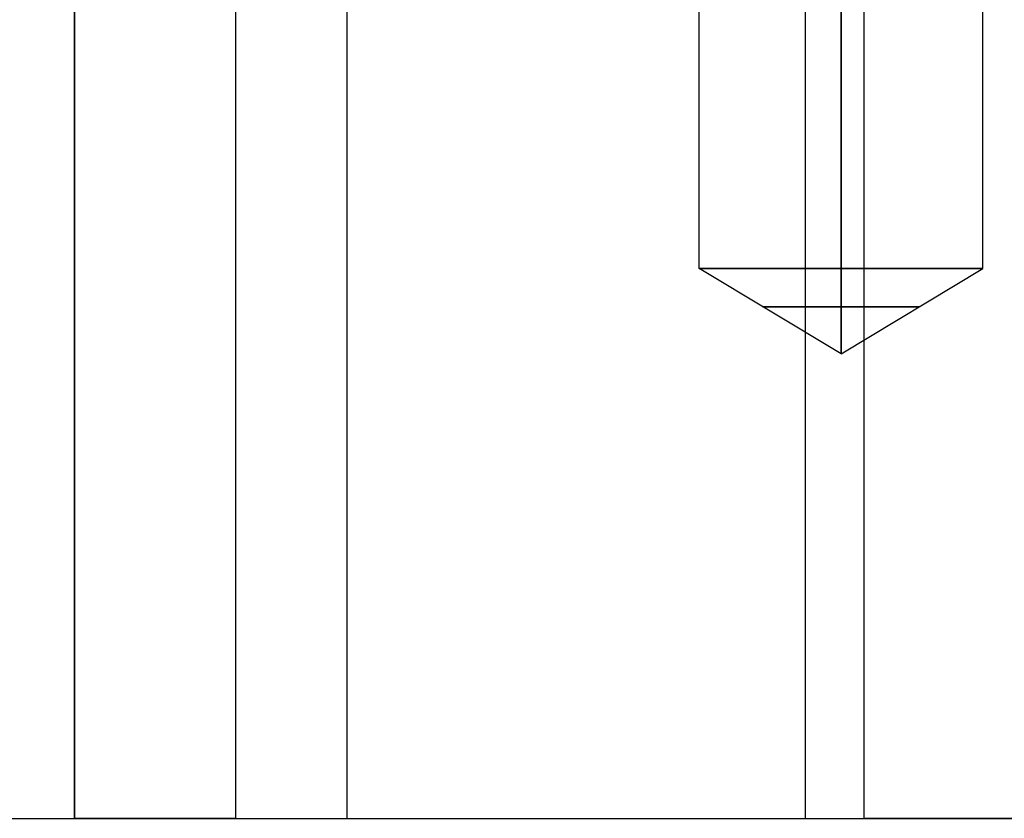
# Model space of a CAD drawing. Header units: millimetres. Extents: x -66 to 114, y 79 to 395.
# Tile 87 of 211: x 42 to 53, y 117 to 126. Entities that reach past the tile are written whole.
import ezdxf

# ---------------------------------------------------------------- set-up
doc = ezdxf.new("R2010")
doc.units = ezdxf.units.MM
doc.layers.add('Layer 01', color=7, linetype='Continuous', true_color=0x000000)

# ---------------------------------------------------------------- blocks, each defined once
blk = doc.blocks.new('Block 01')
at = {"layer": 'Layer 01'}
for p, q in [((42.531, 116.973, 59.447), (42.531, 317.473, 59.447)), ((42.531, 116.973, 55.193), (42.531, 317.473, 55.193)), ((49.8, 123.373, -0.05), (49.8, 136.958, -0.05)), ((53.1, 123.373, -0.05), (53.1, 136.958, -0.05)), ((51.45, 122.382, -0.05), (49.8, 123.373, -0.05)), ((51.45, 122.382, -0.05), (53.1, 123.373, -0.05))]:
    blk.add_line(p, q, dxfattribs=at)
at = {"layer": 'Layer 01', "extrusion": (0, 1, 0)}
for centre, radius, start, end in [((-51.45, -0.05, 123.373), 1.65, 270, 90), ((-51.45, -0.05, 122.927), 0.908, 270, 90), ((-51.45, -0.05, 122.927), 0.908, 90, 270)]:
    blk.add_arc(centre, radius, start, end, dxfattribs=at)
at = {"layer": 'Layer 01', "extrusion": (0, -1, 0)}
blk.add_arc((51.45, -0.05, -123.373), 1.65, 270, 90, dxfattribs=at)
at = {"layer": 'Layer 01', "extrusion": (8.23457e-15, -1, -1.02211e-14)}
blk.add_arc((-4.524, 17.917, -116.973), 80.051, 299.42233, 308.85636, dxfattribs=at)
at = {"layer": 'Layer 01', "extrusion": (-3.85236e-15, 1, -1.12489e-23)}
blk.add_arc((-38.531, 59.447, 116.973), 4, 94.4612, 180, dxfattribs=at)
at = {"layer": 'Layer 01', "extrusion": (7.58663e-15, 1, -1.3318e-28)}
blk.add_arc((-51.031, 50.939, 116.973), 8.5, 321.2267, 0, dxfattribs=at)
at = {"layer": 'Layer 01', "extrusion": (-1.16362e-14, 1, -6.56264e-15)}
blk.add_arc((18.006, -4.515, 116.973), 80.051, 141.2267, 150.57766, dxfattribs=at)
at = {"layer": 'Layer 01', "extrusion": (1.90265e-28, 1, -7.55547e-15)}
blk.add_arc((-51.031, -51.039, 116.973), 8.5, 51.1436, 90, dxfattribs=at)
at = {"layer": 'Layer 01', "extrusion": (2.86233e-15, 1, 1.61431e-15)}
blk.add_arc((-59.123, 38.985, 116.973), 8.5, 270, 330.5777, dxfattribs=at)
at = {"layer": 'Layer 01'}
for points in [[(42.531, 116.973, 59.447), (42.531, 217.223, 59.447), (42.531, 317.473, 59.447)], [(42.531, 317.473, 50.939), (42.531, 217.223, 50.939), (42.531, 116.973, 50.939)], [(51.031, 317.473, -42.539), (51.031, 217.223, -42.539), (51.031, 116.973, -42.539)], [(44.404, 158.473, 45.616), (44.404, 137.723, 45.616), (44.404, 116.973, 45.616)], [(45.698, 158.473, -44.42), (45.698, 137.723, -44.42), (45.698, 116.973, -44.42)], [(51.72, 116.973, 34.81), (51.72, 137.723, 34.81), (51.72, 158.473, 34.81)], [(51.45, 136.958, -1.7), (51.45, 130.165, -1.7), (51.45, 123.373, -1.7)], [(51.45, 123.373, 1.6), (51.45, 130.165, 1.6), (51.45, 136.958, 1.6)], [(51.45, 122.382, -0.05), (51.45, 122.878, 0.775), (51.45, 123.373, 1.6)], [(51.45, 123.373, -1.7), (51.45, 122.878, -0.875), (51.45, 122.382, -0.05)], [(42.531, 116.973, 50.939), (42.531, 116.973, 55.193), (42.531, 116.973, 59.447)], [(51.031, 116.973, -42.539), (55.99, 116.973, -42.539), (60.95, 116.973, -42.539)]]:
    blk.add_open_spline(points, degree=2, dxfattribs=at)

msp = doc.modelspace()

# ---------------------------------------------------------------- block references
at = {"layer": 'Layer 01'}
msp.add_blockref('Block 01', (0, 0), dxfattribs=at)

doc.saveas('drawing.dxf')
